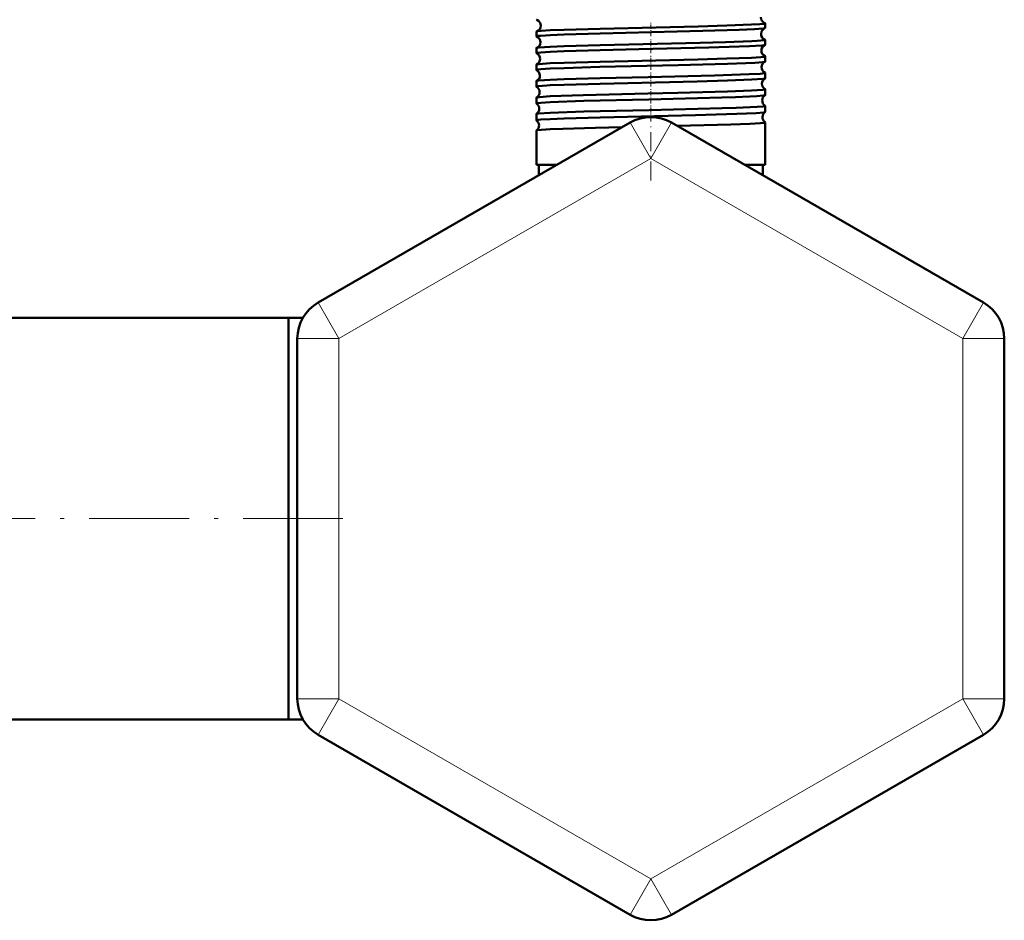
# Model space of a CAD drawing. Extents: x -1358 to 1757, y -1537 to 622.
# Tile 48 of 93: x -647 to -529, y -232 to -124. Entities that reach past the tile are written whole.
import ezdxf

# ---------------------------------------------------------------- set-up
doc = ezdxf.new("R2010")
doc.units = 0
doc.linetypes.add('DASHDOT', pattern=[18.5, 12, -3, 0.5, -3])

msp = doc.modelspace()

# ---------------------------------------------------------------- linework, layer by layer
at = {"color": 7, "linetype": 'DASHDOT', "lineweight": 18, "ltscale": 0.043184}
msp.add_line((-571.55, -125.92), (-571.55, -124.19), dxfattribs=at)
at = {"color": 7, "lineweight": 50}
for p, q in [((-585.31, -125.94), (-585.31, -125.36)), ((-557.79, -124.93), (-557.79, -124.36)), ((-557.79, -126.94), (-557.79, -126.35)), ((-585.31, -127.95), (-585.31, -127.35)), ((-557.79, -128.96), (-557.79, -128.34)), ((-585.31, -129.97), (-585.31, -129.33)), ((-585.31, -131.99), (-585.31, -131.32)), ((-557.79, -130.98), (-557.79, -130.33)), ((-557.79, -133), (-557.79, -132.31)), ((-585.31, -134.01), (-585.31, -133.3)), ((-557.79, -135.02), (-557.79, -134.29)), ((-585.31, -136.03), (-585.31, -135.28)), ((-574.05, -136.3), (-611.55, -157.95)), ((-585.31, -141.38), (-585.31, -137.26)), ((-569.05, -136.3), (-531.55, -157.95)), ((-557.79, -141.38), (-557.79, -136.27)), ((-583.63, -141.38), (-585.31, -141.38)), ((-582.85, -141.38), (-585, -141.38)), ((-585, -142.62), (-585, -141.38)), ((-582.85, -141.38), (-583.63, -141.38)), ((-557.79, -141.38), (-560.25, -141.38)), ((-558.1, -141.38), (-560.25, -141.38)), ((-558.1, -142.62), (-558.1, -141.38)), ((-615.1, -159.78), (-660.1, -159.78)), ((-615.1, -159.78), (-615.1, -168.67)), ((-615.1, -159.78), (-615.1, -183.93)), ((-613.38, -159.78), (-615.1, -159.78)), ((-614.05, -205.58), (-614.05, -162.28)), ((-529.05, -162.28), (-529.05, -205.58)), ((-615.1, -168.67), (-615.1, -208.08)), ((-615.1, -183.93), (-615.1, -208.08)), ((-615.1, -208.08), (-660.1, -208.08)), ((-613.38, -208.08), (-615.1, -208.08)), ((-613.38, -208.08), (-615.1, -208.08)), ((-574.05, -231.56), (-611.55, -209.91)), ((-531.55, -209.91), (-569.05, -231.56))]:
    msp.add_line(p, q, dxfattribs=at)
at = {"color": 7, "linetype": 'DASHDOT', "lineweight": 18, "ltscale": 0.043773}
msp.add_line((-571.55, -127.94), (-571.55, -126.19), dxfattribs=at)
at = {"color": 7, "linetype": 'DASHDOT', "lineweight": 18, "ltscale": 0.044538}
msp.add_line((-571.55, -129.96), (-571.55, -128.17), dxfattribs=at)
at = {"color": 7, "linetype": 'DASHDOT', "lineweight": 18, "ltscale": 0.045451}
msp.add_line((-571.55, -131.98), (-571.55, -130.16), dxfattribs=at)
at = {"color": 7, "linetype": 'DASHDOT', "lineweight": 18, "ltscale": 0.046515}
msp.add_line((-571.55, -134), (-571.55, -132.14), dxfattribs=at)
at = {"color": 7, "linetype": 'DASHDOT', "lineweight": 18, "ltscale": 0.047738}
msp.add_line((-571.55, -136.03), (-571.55, -134.12), dxfattribs=at)
at = {"color": 7, "linetype": 'DASHDOT', "lineweight": 18, "ltscale": 0.190924}
msp.add_line((-571.55, -143.26), (-571.55, -135.62), dxfattribs=at)
at = {"color": 7, "lineweight": 18}
for p, q in [((-571.55, -140.63), (-574.05, -136.3)), ((-571.55, -140.63), (-569.05, -136.3)), ((-571.55, -140.63), (-609.05, -162.28)), ((-571.55, -140.63), (-534.05, -162.28)), ((-609.05, -162.28), (-611.55, -157.95)), ((-534.05, -162.28), (-531.55, -157.95)), ((-609.05, -162.28), (-614.05, -162.28)), ((-609.05, -205.58), (-609.05, -162.28)), ((-534.05, -162.28), (-534.05, -205.58)), ((-534.05, -162.28), (-529.05, -162.28)), ((-609.05, -205.58), (-614.05, -205.58)), ((-609.05, -205.58), (-611.55, -209.91)), ((-571.55, -227.23), (-609.05, -205.58)), ((-534.05, -205.58), (-571.55, -227.23)), ((-534.05, -205.58), (-531.55, -209.91)), ((-534.05, -205.58), (-529.05, -205.58)), ((-571.55, -227.23), (-574.05, -231.56)), ((-571.55, -227.23), (-569.05, -231.56))]:
    msp.add_line(p, q, dxfattribs=at)
at = {"color": 7, "linetype": 'DASHDOT', "lineweight": 18}
msp.add_line((-608.56, -183.93), (-666.47, -183.93), dxfattribs=at)
at = {"color": 7, "lineweight": 50}
for points in [[(-585.27, -123.95), (-585.06, -124.07), (-584.86, -124.31), (-584.78, -124.63)], [(-558.34, -123.62), (-558.29, -123.9), (-558.1, -124.18), (-557.86, -124.33), (-557.84, -124.34)], [(-585.27, -125.33), (-585.16, -125.31), (-584.74, -125.27), (-583.63, -125.2)], [(-583.63, -125.2), (-581.97, -125.13), (-577.64, -125.01), (-565.86, -124.73), (-562.43, -124.63), (-559.46, -124.52), (-558.43, -124.46), (-557.96, -124.41), (-557.83, -124.39), (-557.8, -124.38), (-557.8, -124.37), (-557.79, -124.37), (-557.79, -124.36)], [(-583.63, -125.78), (-581.97, -125.71), (-577.64, -125.58), (-565.3, -125.28), (-560.94, -125.15), (-559.1, -125.07), (-558.05, -124.99), (-557.82, -124.95)], [(-557.79, -124.36), (-557.79, -124.36), (-557.8, -124.35), (-557.81, -124.35), (-557.84, -124.34)], [(-585.31, -125.94), (-585.31, -125.94), (-585.31, -125.93), (-585.3, -125.93), (-585.29, -125.92), (-585.11, -125.88), (-584.77, -125.85), (-583.63, -125.78)], [(-583.63, -127.19), (-581.97, -127.12), (-577.64, -126.99), (-565.6, -126.71), (-562.58, -126.62), (-559.41, -126.51), (-558.75, -126.47), (-557.9, -126.39), (-557.83, -126.37), (-557.8, -126.37), (-557.8, -126.36), (-557.79, -126.36), (-557.79, -126.35)], [(-585.31, -127.95), (-585.31, -127.95), (-585.31, -127.95), (-585.3, -127.94), (-585.29, -127.93), (-585.11, -127.9), (-584.77, -127.86), (-583.63, -127.79)], [(-585.28, -127.33), (-585.22, -127.31), (-585, -127.28), (-583.63, -127.19)], [(-583.63, -127.79), (-581.96, -127.72), (-577.63, -127.59), (-572.98, -127.48), (-564.57, -127.28), (-559.69, -127.11), (-558.19, -127.02), (-557.89, -126.98), (-557.82, -126.96)], [(-583.63, -129.17), (-581.97, -129.11), (-577.65, -128.98), (-565.9, -128.7), (-562.4, -128.61), (-559.45, -128.5), (-558.34, -128.43), (-558, -128.39), (-557.82, -128.36), (-557.8, -128.35), (-557.79, -128.34), (-557.79, -128.34)], [(-583.63, -129.81), (-581.97, -129.74), (-577.66, -129.61), (-568.27, -129.39), (-562.35, -129.23), (-559.03, -129.1), (-558.09, -129.03), (-557.87, -128.99), (-557.81, -128.98)], [(-585.31, -129.97), (-585.31, -129.97), (-585.31, -129.96), (-585.3, -129.96), (-585.29, -129.95), (-585.11, -129.91), (-584.77, -129.88), (-583.63, -129.81)], [(-585.29, -129.32), (-585.23, -129.3), (-585.02, -129.27), (-583.63, -129.17)], [(-585.3, -131.3), (-585.24, -131.29), (-585.03, -131.25), (-583.63, -131.16)], [(-583.63, -131.16), (-581.97, -131.09), (-577.64, -130.97), (-571.87, -130.83), (-563.89, -130.63), (-559.72, -130.49), (-558.4, -130.42), (-557.86, -130.36), (-557.81, -130.34), (-557.8, -130.34), (-557.79, -130.33), (-557.79, -130.33), (-557.79, -130.33)], [(-583.63, -131.82), (-581.97, -131.76), (-577.65, -131.63), (-565.98, -131.35), (-562.33, -131.24), (-559.42, -131.13), (-558.08, -131.04), (-557.86, -131.01), (-557.81, -130.99)], [(-585.31, -131.99), (-585.31, -131.98), (-585.31, -131.98), (-585.3, -131.97), (-585.28, -131.97), (-585.08, -131.93), (-584.06, -131.85), (-583.63, -131.82)], [(-583.63, -133.14), (-579.68, -133), (-571.92, -132.81), (-568.3, -132.73), (-562.32, -132.57), (-559.44, -132.46), (-558.08, -132.37), (-557.83, -132.33), (-557.8, -132.32), (-557.79, -132.31), (-557.79, -132.31)], [(-585.3, -133.29), (-585.24, -133.27), (-584.95, -133.23), (-583.63, -133.14)], [(-583.63, -133.84), (-579.62, -133.7), (-571.79, -133.51), (-563.02, -133.29), (-561.36, -133.23), (-558.79, -133.12), (-558.06, -133.06), (-557.85, -133.03), (-557.8, -133.01)], [(-585.31, -134.01), (-585.31, -134), (-585.31, -134), (-585.3, -134), (-585.29, -133.99), (-585.11, -133.95), (-584.77, -133.92), (-583.63, -133.84)], [(-583.63, -135.12), (-579.62, -134.98), (-571.73, -134.79), (-562.97, -134.57), (-561.3, -134.52), (-558.77, -134.41), (-558.05, -134.35), (-557.82, -134.31), (-557.8, -134.3), (-557.8, -134.3), (-557.79, -134.29), (-557.79, -134.29)], [(-585.31, -136.03), (-585.31, -136.03), (-585.31, -136.02), (-585.3, -136.02), (-585.29, -136.01), (-585.11, -135.97), (-584.77, -135.94), (-583.63, -135.87)], [(-585.3, -135.27), (-585.26, -135.25), (-585.05, -135.22), (-583.63, -135.12)], [(-583.63, -135.87), (-581.97, -135.8), (-577.64, -135.67), (-566.19, -135.39), (-561.19, -135.25), (-558.9, -135.15), (-557.97, -135.07), (-557.83, -135.04), (-557.8, -135.03)], [(-585.3, -137.24), (-585.29, -137.24), (-585.26, -137.23), (-584.71, -137.16), (-583.63, -137.1)], [(-583.63, -137.1), (-582.11, -137.04), (-578.18, -136.92), (-574.99, -136.84)], [(-568.38, -136.69), (-561.91, -136.52), (-559.64, -136.43), (-558.36, -136.36), (-557.98, -136.32), (-557.81, -136.28), (-557.8, -136.28), (-557.79, -136.27), (-557.79, -136.27), (-557.79, -136.27)]]:
    msp.add_lwpolyline(points, dxfattribs=at)
for centre, radius, start, end in [((-585.27, -123.9), 0.0497, 212.9899, 266.6499), ((-585.27, -125.38), 0.0493, 93.3331, 146.7017), ((-585.51, -124.65), 0.729, 289.2688, 1.4683), ((-557.57, -125.64), 0.73, 110.3281, 178.5801), ((-557.83, -124.91), 0.0422, 274.9295, 329.9298), ((-585.28, -125.92), 0.0364, 207.3485, 263.4271), ((-585.55, -126.64), 0.731, 0.7039, 68.5498), ((-585.55, -126.65), 0.732, 291.4346, 1.3578), ((-557.57, -125.65), 0.731, 177.8517, 249.6683), ((-557.83, -126.37), 0.0417, 30.3285, 85.2101), ((-585.28, -127.36), 0.0356, 96.4952, 152.54), ((-557.53, -127.64), 0.732, 112.6305, 178.5159), ((-557.53, -127.65), 0.733, 177.9135, 247.3864), ((-557.82, -126.93), 0.0319, 278.2831, 335.12), ((-585.28, -127.94), 0.0283, 202.5325, 259.8668), ((-585.59, -128.64), 0.733, 0.7791, 66.0891), ((-585.59, -128.65), 0.734, 293.882, 1.2991), ((-557.5, -129.64), 0.734, 115.2193, 178.4369), ((-557.82, -128.35), 0.0312, 24.9467, 81.7694), ((-557.82, -128.95), 0.0253, 282.0505, 339.617), ((-585.29, -129.34), 0.0275, 100.1025, 157.4393), ((-585.29, -129.96), 0.0228, 198.2364, 255.9713), ((-585.62, -130.64), 0.735, 0.8409, 63.4363), ((-557.5, -129.64), 0.735, 177.9935, 244.8014), ((-585.29, -131.32), 0.0223, 103.9259, 161.4897), ((-585.62, -130.64), 0.735, 296.5402, 1.2418), ((-557.46, -131.64), 0.735, 117.9529, 178.3925), ((-557.81, -130.33), 0.0246, 20.4216, 77.9906), ((-557.81, -130.97), 0.0209, 286.0976, 343.4988), ((-585.29, -131.98), 0.0192, 194.8125, 251.7203), ((-585.66, -132.64), 0.736, 0.8882, 60.6145), ((-557.46, -131.64), 0.736, 178.0437, 242.0634), ((-557.81, -132.31), 0.0202, 16.6342, 73.9397), ((-585.29, -133.3), 0.0186, 108.1404, 164.9916), ((-585.66, -132.64), 0.736, 299.3516, 1.2089), ((-557.43, -133.64), 0.737, 120.8491, 178.3603), ((-557.42, -133.64), 0.737, 178.0896, 239.1594), ((-557.81, -132.99), 0.0177, 290.3516, 346.673), ((-585.29, -134), 0.0165, 191.9035, 247.4548), ((-585.7, -134.64), 0.737, 0.9273, 57.6413), ((-585.7, -134.64), 0.738, 302.3238, 1.1689), ((-557.81, -134.29), 0.0171, 13.4077, 69.6971), ((-585.3, -135.28), 0.0158, 112.5136, 168.073), ((-585.3, -136.03), 0.0145, 189.3133, 242.8736), ((-585.73, -136.64), 0.738, 0.9482, 54.5414), ((-571.55, -140.63), 5, 60, 120), ((-557.39, -135.64), 0.738, 123.884, 178.3248), ((-557.39, -135.64), 0.738, 178.1124, 236.129), ((-557.81, -135.01), 0.0154, 294.8823, 349.4667), ((-585.3, -137.26), 0.0138, 117.0359, 170.5143), ((-585.73, -136.64), 0.738, 305.4326, 1.1357), ((-557.81, -136.27), 0.0148, 10.6799, 65.3769), ((-609.05, -162.28), 5, 120, 180), ((-534.05, -162.28), 5, 0, 60), ((-609.05, -205.58), 5, 180, 240), ((-534.05, -205.58), 5, 300, 360), ((-571.55, -227.23), 5, 240, 300)]:
    msp.add_arc(centre, radius, start, end, dxfattribs=at)

doc.saveas('drawing.dxf')
